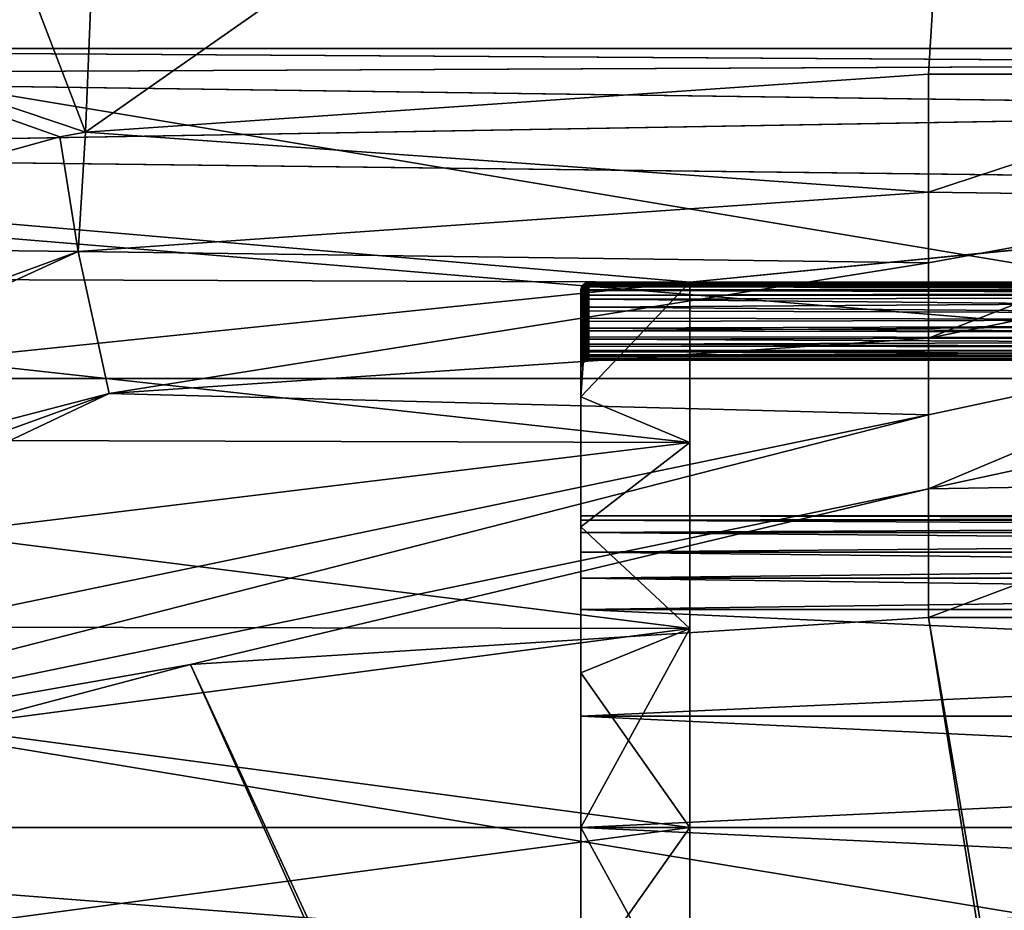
# Model space of a CAD drawing. Extents: x -183 to 183, y -433 to 13.
# Tile 231 of 256: x -144.6 to -138.28, y -0.53 to 5.19. Entities that reach past the tile are written whole.
import ezdxf

# ---------------------------------------------------------------- set-up
doc = ezdxf.new("R2010")
doc.units = 0
doc.layers.add('LAYER1', color=7, linetype='CONTINUOUS')

msp = doc.modelspace()

# ---------------------------------------------------------------- meshes
at = {"layer": 'LAYER1', "color": 3}
mesh = msp.add_polyface(dxfattribs=at)
corners = [(-163.5046, -8.3388, 9.0271), (-163.1374, -7.0383, 8.0843), (-162.5838, -5.3368, 7.1508), (-161.8925, -3.4644, 6.4738), (-160.996, -1.2798, 6.0647), (-160.0718, 0.7688, 6.0216), (-159.0333, 2.8814, 6.3139), (-157.9631, 4.8791, 6.9247), (-156.875, 6.7356, 7.8383), (-155.7191, 8.5134, 9.1294), (-154.6876, 9.884, 10.5225), (-152.6905, 11.7031, 13.3647), (-152.1188, 12.0443, 14.1564), (-148.7872, 13.0277, 18.1952), (-146.5109, 13.1875, 20.2376), (-145.2325, 13.2126, 21.0826), (-143.8527, 13.2205, 21.7512), (-141.1577, 13.2203, 22.4249), (-138.3801, 13.2194, 22.5728), (-136.3835, 13.2193, 22.5758), (-135.9521, 13.2195, 22.562), (-135.6942, 13.2198, 22.5137), (-135.4066, 13.2204, 22.4086), (-135.1769, 13.221, 22.2742), (-134.9221, 13.2213, 22.0591), (-134.703, 13.2208, 21.8017), (-134.5052, 13.2185, 21.4901), (-134.1886, 13.2045, 20.7306), (-133.988, 13.1689, 19.848), (-133.8753, 13.0138, 18.0835), (-133.8411, 12.0444, 14.1565), (-133.8227, 10.9905, 12.0441), (-133.8094, 9.8866, 10.5236), (-133.7979, 8.5933, 9.198), (-133.786, 6.733, 7.8357), (-133.7782, 4.9145, 6.9387), (-133.7728, 2.8816, 6.314), (-133.7702, 0.776, 6.022), (-133.7706, -1.2797, 6.0645), (-133.7742, -3.4806, 6.4782), (-133.78, -5.34, 7.1511), (-133.785, -6.4683, 7.7256), (-133.7699, -8.3388, 9.0271)]
mesh.append_faces([[corners[k] for k in face] for face in [(1, 2, 0), (0, 2, 42), (42, 2, 41), (41, 2, 40), (40, 2, 4), (38, 4, 5), (6, 38, 5), (6, 36, 38), (6, 7, 36), (36, 7, 8), (34, 8, 9), (10, 34, 9), (10, 32, 34), (10, 11, 32), (32, 11, 12), (30, 12, 13), (14, 30, 13), (14, 15, 30), (30, 15, 16), (17, 30, 16), (17, 18, 30), (30, 18, 19), (20, 30, 19), (20, 21, 30), (30, 21, 22), (23, 30, 22), (23, 24, 30), (30, 24, 25), (26, 30, 25), (26, 27, 30), (30, 27, 28), (29, 30, 28), (2, 3, 4), (31, 32, 30), (30, 32, 12), (32, 33, 34), (35, 36, 34), (34, 36, 8), (36, 37, 38), (39, 40, 38), (38, 40, 4)]])
mesh = msp.add_polyface(dxfattribs=at)
corners = [(-155.7191, 8.5134, 9.1294), (-155.65, 4.4917, 17.4663), (-155.7224, 3.1362, 19.4024), (-155.8284, 1.6969, 21.1587), (-152.9203, 5.8164, 22.8026), (-152.7881, 5.9642, 22.8611), (-150.9955, 7.6881, 23.5395), (-148.9422, 9.1415, 24.1028), (-148.8099, 9.2195, 24.1328), (-146.4461, 10.3483, 24.5623), (-143.9114, 11.0865, 24.8382), (-138.4202, 11.5219, 24.9972), (-138.3801, 13.2194, 22.5728), (-141.1577, 13.2203, 22.4249), (-143.8527, 13.2205, 21.7512), (-145.2325, 13.2126, 21.0826), (-146.5109, 13.1875, 20.2376), (-148.7872, 13.0277, 18.1952), (-152.1188, 12.0443, 14.1564), (-152.6905, 11.7031, 13.3647), (-154.6876, 9.884, 10.5225)]
mesh.append_faces([[corners[k] for k in face] for face in [(0, 1, 20), (20, 1, 19), (19, 1, 5), (6, 19, 5), (6, 7, 19), (19, 7, 18), (18, 7, 17), (17, 7, 8), (9, 17, 8), (9, 10, 17), (17, 10, 16), (16, 10, 15), (15, 10, 14), (14, 10, 11), (13, 11, 12), (13, 14, 11), (5, 1, 4), (4, 1, 2), (3, 4, 2)]])
mesh = msp.add_polyface(dxfattribs=at)
corners = [(-138.3801, 13.2194, 22.5728), (-138.4202, 11.5219, 24.9972), (-138.5466, 8.4043, 28.6299), (-138.7677, 4.8362, 31.8127), (-136.4614, 4.8361, 31.8127), (-136.4256, 9.4172, 27.5512), (-136.3835, 13.2193, 22.5758)]
mesh.append_faces([[corners[k] for k in face] for face in [(6, 0, 5), (5, 0, 1), (2, 5, 1), (2, 4, 5), (2, 3, 4)]])
mesh = msp.add_polyface(dxfattribs=at)
corners = [(-156.6619, -4.889, 26.505), (-155.6985, -3.4673, 27.212), (-153.5722, -0.8033, 28.5968), (-153.4494, -0.6717, 28.6676), (-151.5935, 1.0565, 29.616), (-149.47, 2.5235, 30.4425), (-149.265, 2.6407, 30.5094), (-146.8973, 3.7277, 31.139), (-144.3462, 4.4324, 31.5592), (-144.182, 4.4637, 31.5782), (-138.7677, 4.8362, 31.8127), (-138.5466, 8.4043, 28.6299), (-138.4202, 11.5219, 24.9972), (-143.9114, 11.0865, 24.8382), (-146.4461, 10.3483, 24.5623), (-148.8099, 9.2195, 24.1328), (-148.9422, 9.1415, 24.1028), (-150.9955, 7.6881, 23.5395), (-152.7881, 5.9642, 22.8611), (-152.9203, 5.8164, 22.8026), (-155.8284, 1.6969, 21.1587), (-156.1185, -1.0799, 23.8451), (-156.1568, -1.3892, 24.0994), (-153.1277, 2.7794, 25.976), (-149.0606, 6.108, 27.5302)]
mesh.append_faces([[corners[k] for k in face] for face in [(0, 1, 22), (22, 1, 23), (21, 23, 19), (20, 21, 19), (1, 2, 23), (23, 2, 3), (4, 23, 3), (4, 24, 23), (4, 5, 24), (24, 5, 6), (7, 24, 6), (7, 8, 24), (24, 8, 9), (14, 9, 13), (14, 24, 9), (14, 15, 24), (24, 15, 16), (17, 24, 16), (17, 23, 24), (17, 18, 23), (23, 18, 19), (10, 11, 9), (9, 11, 13), (13, 11, 12), (21, 22, 23)]])
mesh = msp.add_polyface(dxfattribs=at)
corners = [(-140.3, -3.5, 15.4293), (-140.3, -2.4711, 14.6533), (-140.3, -1.278, 14.1661), (-140.3, 0, 14), (-140.3, 1.278, 14.1661), (-140.3, 2.4711, 14.6533), (-140.3, 3.5, 15.4293), (-133.8522, 3.5, 15.4293), (-133.8588, 4.1364, 16.191), (-133.8664, 4.6098, 17.0635), (-133.8747, 4.9015, 18.0123), (-133.8833, 5, 19), (-150, 5, 19), (-150, 4.8296, 17.7059), (-150, 4.3301, 16.5), (-150, 3.5355, 15.4645), (-150, 2.5, 14.6699), (-150, 1.2941, 14.1704), (-150, 0, 14), (-150, -1.2941, 14.1704), (-150, -2.5, 14.6699), (-150, -3.5355, 15.4645), (-150, -4.3301, 16.5), (-150, -4.8296, 17.7059), (-150, -5, 19), (-133.8833, -5, 19), (-133.8747, -4.9015, 18.0123), (-133.8664, -4.6098, 17.0635), (-133.8588, -4.1364, 16.191), (-133.8522, -3.5, 15.4293)]
mesh.append_faces([[corners[k] for k in face] for face in [(1, 20, 0), (1, 2, 20), (20, 2, 19), (19, 2, 3), (18, 3, 17), (18, 19, 3), (3, 4, 17), (17, 4, 5), (16, 5, 6), (15, 6, 14), (15, 16, 6), (7, 8, 6), (6, 8, 14), (14, 8, 9), (13, 9, 10), (12, 10, 11), (12, 13, 10), (13, 14, 9), (16, 17, 5), (20, 21, 0), (0, 21, 22), (28, 22, 27), (28, 0, 22), (28, 29, 0), (22, 23, 27), (27, 23, 26), (26, 23, 24), (25, 26, 24)]])
mesh = msp.add_polyface(dxfattribs=at)
corners = [(-133.9144, -3.5, 22.5707), (-133.9078, -4.1364, 21.809), (-133.9002, -4.6098, 20.9365), (-133.8919, -4.9015, 19.9877), (-133.8833, -5, 19), (-150, -5, 19), (-150, -4.8296, 20.2941), (-150, -4.3301, 21.5), (-150, -3.5355, 22.5355), (-150, -2.5, 23.3301), (-150, -1.2941, 23.8296), (-150, 0, 24), (-150, 1.2941, 23.8296), (-150, 2.5, 23.3301), (-150, 3.5355, 22.5355), (-150, 4.3301, 21.5), (-150, 4.8296, 20.2941), (-150, 5, 19), (-133.8833, 5, 19), (-133.8919, 4.9015, 19.9877), (-133.9002, 4.6098, 20.9365), (-133.9078, 4.1364, 21.809), (-133.9144, 3.5, 22.5707), (-140.3, 3.5, 22.5707), (-140.3, 2.4711, 23.3467), (-140.3, 1.278, 23.8339), (-140.3, 0, 24), (-140.3, -1.278, 23.8339), (-140.3, -2.4711, 23.3467), (-140.3, -3.5, 22.5707)]
mesh.append_faces([[corners[k] for k in face] for face in [(0, 1, 29), (29, 1, 7), (8, 29, 7), (8, 9, 29), (29, 9, 28), (28, 9, 10), (27, 10, 11), (26, 11, 25), (26, 27, 11), (1, 2, 7), (7, 2, 6), (6, 2, 3), (5, 3, 4), (5, 6, 3), (11, 12, 25), (25, 12, 13), (24, 13, 14), (23, 14, 15), (21, 15, 20), (21, 23, 15), (21, 22, 23), (15, 16, 20), (20, 16, 19), (19, 16, 17), (18, 19, 17), (23, 24, 14), (24, 25, 13), (27, 28, 10)]])
mesh = msp.add_polyface(dxfattribs=at)
corners = [(-147.895, -0.5247, 31.1247), (-145.7845, 0.446, 31.6302), (-143.5071, 1.0462, 31.9468), (-138.7676, 1.3487, 32.1076), (-138.7676, 2.1747, 32.4704), (-138.7676, 2.6492, 32.567), (-138.7676, 3.141, 32.5725), (-138.7676, 3.6254, 32.4822), (-138.7676, 4.079, 32.3066), (-138.7677, 4.8362, 31.8127), (-144.182, 4.4637, 31.5782), (-144.3462, 4.4324, 31.5592), (-146.8973, 3.7277, 31.139), (-149.265, 2.6407, 30.5094), (-149.47, 2.5235, 30.4425), (-149.3854, 2.2277, 30.7324), (-149.2591, 1.8551, 31.0327), (-149.1009, 1.4677, 31.257), (-148.8902, 1.0283, 31.4088), (-148.6529, 0.5976, 31.4568), (-148.397, 0.1851, 31.4091), (-144.0286, 2.7859, 32.3709), (-144.2272, 3.6975, 32.0775)]
mesh.append_faces([[corners[k] for k in face] for face in [(0, 1, 20), (20, 1, 2), (4, 2, 3), (4, 20, 2), (4, 5, 20), (20, 5, 19), (19, 5, 21), (18, 21, 17), (18, 19, 21), (5, 6, 21), (21, 6, 7), (22, 7, 8), (10, 8, 9), (10, 22, 8), (10, 11, 22), (22, 11, 12), (16, 12, 15), (16, 22, 12), (16, 17, 22), (22, 17, 21), (7, 22, 21), (12, 13, 15), (15, 13, 14)]])
mesh = msp.add_polyface(dxfattribs=at)
corners = [(-138.7676, 1.3487, 32.1076), (-136.463, 1.3487, 32.1076), (-136.4614, 2.2118, 32.4775), (-136.4614, 2.6727, 32.5682), (-136.4614, 3.1434, 32.5685), (-136.4614, 3.6062, 32.4839), (-136.4614, 4.0469, 32.3203), (-136.4614, 4.8361, 31.8127), (-138.7677, 4.8362, 31.8127), (-138.7676, 4.079, 32.3066), (-138.7676, 3.6254, 32.4822), (-138.7676, 3.141, 32.5725), (-138.7676, 2.6492, 32.567), (-138.7676, 2.1747, 32.4704)]
mesh.append_faces([[corners[k] for k in face] for face in [(1, 2, 0), (0, 2, 13), (13, 2, 3), (4, 13, 3), (4, 12, 13), (4, 11, 12), (4, 5, 11), (11, 5, 6), (10, 6, 9), (10, 11, 6), (6, 7, 9), (9, 7, 8)]])
mesh = msp.add_polyface(dxfattribs=at)
corners = [(-140.3, -3.5, 15.4293), (-140.9501, -3.5, 16.4171), (-140.9585, -3.4989, 16.4297), (-140.9663, -3.4962, 16.4392), (-140.9743, -3.4917, 16.4466), (-140.9825, -3.4852, 16.4515), (-140.9901, -3.4766, 16.4527), (-140.9958, -3.4671, 16.4495), (-140.999, -3.4582, 16.4427), (-141, -3.45, 16.4334), (-141, -2.7648, 15.7067), (-141, -1.9305, 15.1577), (-141, -0.992, 14.816), (-141, 0, 14.7), (-141, 0.992, 14.816), (-141, 1.9305, 15.1577), (-141, 2.7648, 15.7067), (-141, 3.45, 16.4334), (-140.9995, 3.4555, 16.44), (-140.9972, 3.4639, 16.4475), (-140.9922, 3.4735, 16.4521), (-140.985, 3.4827, 16.4524), (-140.9766, 3.4901, 16.4483), (-140.9683, 3.4952, 16.4413), (-140.9597, 3.4986, 16.4314), (-140.95, 3.5, 16.417), (-140.3, 3.5, 15.4293), (-140.3, 2.4711, 14.6533), (-140.3, 1.278, 14.1661), (-140.3, 0, 14), (-140.3, -1.278, 14.1661), (-140.3, -2.4711, 14.6533)]
mesh.append_faces([[corners[k] for k in face] for face in [(31, 0, 10), (11, 31, 10), (11, 30, 31), (11, 12, 30), (30, 12, 13), (29, 13, 14), (28, 14, 15), (27, 15, 16), (26, 16, 25), (26, 27, 16), (2, 9, 1), (2, 3, 9), (9, 3, 4), (5, 9, 4), (5, 6, 9), (9, 6, 8), (8, 6, 7), (9, 10, 1), (1, 10, 0), (16, 17, 25), (25, 17, 24), (24, 17, 23), (23, 17, 22), (22, 17, 21), (21, 17, 20), (20, 17, 18), (19, 20, 18), (27, 28, 15), (28, 29, 14), (29, 30, 13)]])
mesh = msp.add_polyface(dxfattribs=at)
corners = [(-141, 3.45, 19.9747), (-140.9987, 3.4595, 19.9747), (-140.9952, 3.4684, 19.9747), (-140.9871, 3.4803, 19.9747), (-140.9766, 3.4901, 19.9747), (-140.9641, 3.4971, 19.9747), (-140.9572, 3.4992, 19.9747), (-140.95, 3.5, 19.9747), (-140.95, 3.4943, 19.9278), (-140.95, 3.4778, 19.8835), (-140.95, 3.4515, 19.8442), (-140.95, 3.4167, 19.8122), (-140.9595, 3.416, 19.8131), (-140.9686, 3.4142, 19.8156), (-140.9771, 3.4113, 19.8195), (-140.9846, 3.4076, 19.8247), (-140.991, 3.4032, 19.8308), (-140.9958, 3.3983, 19.8376), (-140.9989, 3.393, 19.8451), (-141, 3.3875, 19.8528), (-141, 3.4136, 19.8768), (-141, 3.4333, 19.9063), (-141, 3.4457, 19.9395), (-140.9952, 3.4496, 19.8972), (-140.9838, 3.4633, 19.8902), (-140.9684, 3.4733, 19.885), (-140.9595, 3.493, 19.9276), (-140.9595, 3.4764, 19.8833), (-140.9594, 3.4495, 19.8441), (-140.9548, 3.4939, 19.9273), (-140.9548, 3.4773, 19.8829), (-140.9547, 3.4505, 19.8437)]
mesh.append_faces([[corners[k] for k in face] for face in [(0, 1, 22), (22, 1, 2), (21, 2, 23), (18, 23, 17), (18, 21, 23), (18, 20, 21), (18, 19, 20), (2, 3, 23), (23, 3, 24), (16, 24, 15), (16, 23, 24), (16, 17, 23), (3, 4, 24), (24, 4, 25), (14, 25, 13), (14, 24, 25), (14, 15, 24), (4, 5, 25), (25, 5, 26), (27, 26, 30), (31, 30, 10), (11, 31, 10), (11, 12, 31), (31, 12, 28), (27, 28, 25), (26, 27, 25), (5, 6, 26), (26, 6, 29), (30, 29, 9), (10, 30, 9), (6, 7, 29), (29, 7, 8), (9, 29, 8), (12, 13, 28), (28, 13, 25), (21, 22, 2), (30, 31, 27), (27, 31, 28), (29, 30, 26)]])
mesh = msp.add_polyface(dxfattribs=at)
corners = [(-141, 3.3875, 18.1472), (-140.9989, 3.393, 18.1549), (-140.9958, 3.3983, 18.1623), (-140.9909, 3.4033, 18.1691), (-140.9846, 3.4077, 18.1753), (-140.9771, 3.4114, 18.1804), (-140.9686, 3.4142, 18.1844), (-140.9595, 3.416, 18.1869), (-140.95, 3.4167, 18.1878), (-140.95, 3.4464, 18.1614), (-140.95, 3.4704, 18.1297), (-140.95, 3.4831, 18.1054), (-140.95, 3.4924, 18.0796), (-140.95, 3.4981, 18.0527), (-140.95, 3.5, 18.0253), (-140.9594, 3.4987, 18.0234), (-140.9684, 3.4954, 18.0225), (-140.9768, 3.4905, 18.0223), (-140.9844, 3.4842, 18.0227), (-140.9908, 3.4768, 18.0234), (-140.9957, 3.4685, 18.0243), (-140.9989, 3.4595, 18.025), (-141, 3.45, 18.0253), (-141, 3.4458, 18.0605), (-141, 3.4333, 18.0937), (-141, 3.4136, 18.1232), (-140.9962, 3.4508, 18.102), (-140.9854, 3.4407, 18.146), (-140.9853, 3.4652, 18.1093), (-140.9854, 3.4804, 18.0678), (-140.9778, 3.4455, 18.1502), (-140.9777, 3.4708, 18.1122), (-140.9778, 3.4866, 18.0692), (-140.9693, 3.449, 18.1533), (-140.9691, 3.4749, 18.1142), (-140.9693, 3.4912, 18.0703), (-140.9598, 3.4511, 18.1549), (-140.9597, 3.4774, 18.1155), (-140.9598, 3.4937, 18.0707)]
mesh.append_faces([[corners[k] for k in face] for face in [(0, 1, 25), (25, 1, 24), (24, 1, 26), (20, 26, 19), (20, 24, 26), (20, 23, 24), (20, 21, 23), (23, 21, 22), (1, 2, 26), (26, 2, 3), (27, 3, 4), (30, 4, 5), (33, 5, 6), (36, 6, 7), (9, 7, 8), (9, 36, 7), (9, 10, 36), (36, 10, 37), (33, 37, 34), (30, 34, 31), (27, 31, 28), (26, 28, 29), (18, 29, 17), (18, 26, 29), (18, 19, 26), (10, 11, 37), (37, 11, 38), (34, 38, 35), (31, 35, 32), (28, 32, 29), (28, 31, 32), (11, 12, 38), (38, 12, 13), (14, 38, 13), (14, 15, 38), (38, 15, 35), (35, 15, 16), (32, 16, 17), (29, 32, 17), (3, 27, 26), (26, 27, 28), (31, 27, 30), (30, 27, 4), (34, 30, 33), (33, 30, 5), (37, 33, 36), (36, 33, 6), (34, 35, 31), (35, 16, 32), (37, 38, 34)]])
mesh = msp.add_polyface(dxfattribs=at)
corners = [(-141, 3.45, 16.4334), (-141, 3.45, 18.0253), (-140.9989, 3.4595, 18.025), (-140.9957, 3.4685, 18.0243), (-140.9908, 3.4768, 18.0234), (-140.9844, 3.4842, 18.0227), (-140.9768, 3.4905, 18.0223), (-140.9684, 3.4954, 18.0225), (-140.9594, 3.4987, 18.0234), (-140.95, 3.5, 18.0253), (-140.95, 3.5, 16.417), (-140.9597, 3.4986, 16.4314), (-140.9683, 3.4952, 16.4413), (-140.9766, 3.4901, 16.4483), (-140.985, 3.4827, 16.4524), (-140.9922, 3.4735, 16.4521), (-140.9972, 3.4639, 16.4475), (-140.9995, 3.4555, 16.44)]
mesh.append_faces([[corners[k] for k in face] for face in [(0, 1, 17), (17, 1, 16), (16, 1, 2), (3, 16, 2), (3, 15, 16), (3, 14, 15), (3, 4, 14), (14, 4, 5), (6, 14, 5), (6, 7, 14), (14, 7, 13), (13, 7, 12), (12, 7, 8), (9, 12, 8), (9, 11, 12), (9, 10, 11)]])
mesh = msp.add_polyface(dxfattribs=at)
corners = [(-140.9501, 3.5, 21.5829), (-140.95, 3.5, 19.9747), (-140.9572, 3.4992, 19.9747), (-140.9641, 3.4971, 19.9747), (-140.9766, 3.4901, 19.9747), (-140.9871, 3.4803, 19.9747), (-140.9952, 3.4684, 19.9747), (-140.9987, 3.4595, 19.9747), (-141, 3.45, 19.9747), (-141, 3.45, 21.5665), (-140.9986, 3.4581, 21.5581), (-140.9947, 3.4665, 21.5533), (-140.9888, 3.4748, 21.5518), (-140.9816, 3.4827, 21.5533), (-140.9736, 3.4896, 21.5574), (-140.9653, 3.4951, 21.564), (-140.9573, 3.4987, 21.5726)]
mesh.append_faces([[corners[k] for k in face] for face in [(1, 2, 0), (0, 2, 3), (16, 3, 15), (16, 0, 3), (3, 4, 15), (15, 4, 14), (14, 4, 5), (13, 5, 6), (12, 6, 11), (12, 13, 6), (6, 7, 11), (11, 7, 8), (10, 8, 9), (10, 11, 8), (13, 14, 5)]])
mesh = msp.add_polyface(dxfattribs=at)
corners = [(-140.3, 3.5, 22.5707), (-140.9501, 3.5, 21.5829), (-140.9573, 3.4987, 21.5726), (-140.9653, 3.4951, 21.564), (-140.9736, 3.4896, 21.5574), (-140.9816, 3.4827, 21.5533), (-140.9888, 3.4748, 21.5518), (-140.9947, 3.4665, 21.5533), (-140.9986, 3.4581, 21.5581), (-141, 3.45, 21.5665), (-141, 2.7648, 22.2932), (-141, 1.9305, 22.8422), (-141, 0.992, 23.1839), (-141, 0, 23.2999), (-141, -0.992, 23.184), (-141, -1.9304, 22.8423), (-141, -2.7648, 22.2933), (-141, -3.45, 21.5666), (-140.9991, -3.4586, 21.5565), (-140.996, -3.4684, 21.5484), (-140.9904, -3.4782, 21.5445), (-140.9821, -3.487, 21.5465), (-140.9733, -3.4934, 21.5528), (-140.9649, -3.4973, 21.5616), (-140.957, -3.4994, 21.5719), (-140.95, -3.5, 21.583), (-140.3, -3.5, 22.5707), (-140.3, -2.4711, 23.3467), (-140.3, -1.278, 23.8339), (-140.3, 0, 24), (-140.3, 1.278, 23.8339), (-140.3, 2.4711, 23.3467)]
mesh.append_faces([[corners[k] for k in face] for face in [(31, 0, 10), (11, 31, 10), (11, 30, 31), (11, 12, 30), (30, 12, 13), (29, 13, 14), (28, 14, 15), (27, 15, 16), (26, 16, 25), (26, 27, 16), (2, 9, 1), (2, 3, 9), (9, 3, 4), (5, 9, 4), (5, 6, 9), (9, 6, 7), (8, 9, 7), (9, 10, 1), (1, 10, 0), (16, 17, 25), (25, 17, 24), (24, 17, 23), (23, 17, 22), (22, 17, 18), (21, 18, 19), (20, 21, 19), (21, 22, 18), (27, 28, 15), (28, 29, 14), (29, 30, 13)]])
mesh = msp.add_polyface(dxfattribs=at)
corners = [(-133.9144, 3.5, 22.5707), (-128.8508, 3.5, 22.5707), (-128.9115, 3.5, 22.5226), (-128.9626, 3.5, 22.4658), (-129.0048, 3.5, 22.4016), (-129.0386, 3.5, 22.3315), (-129.0829, 3.5, 22.1796), (-129.1, 3.5, 22.0216), (-129.1, 3.5, 19.9747), (-140.95, 3.5, 19.9747), (-140.9501, 3.5, 21.5829), (-140.3, 3.5, 22.5707)]
mesh.append_faces([[corners[k] for k in face] for face in [(1, 2, 0), (0, 2, 3), (4, 0, 3), (4, 5, 0), (0, 5, 6), (7, 0, 6), (7, 10, 0), (7, 8, 10), (10, 8, 9), (10, 11, 0)]])
mesh = msp.add_polyface(dxfattribs=at)
corners = [(-140.3, 3.5, 15.4293), (-140.95, 3.5, 16.417), (-140.95, 3.5, 18.0253), (-129.1, 3.5, 18.0253), (-129.1, 3.5, 15.9809), (-129.0832, 3.5, 15.8222), (-129.039, 3.5, 15.6696), (-129.0053, 3.5, 15.5992), (-128.963, 3.5, 15.5347), (-128.9117, 3.5, 15.4776), (-128.8508, 3.5, 15.4293), (-133.8522, 3.5, 15.4293)]
mesh.append_faces([[corners[k] for k in face] for face in [(0, 1, 11), (11, 1, 4), (5, 11, 4), (5, 6, 11), (11, 6, 7), (8, 11, 7), (8, 9, 11), (11, 9, 10), (2, 3, 1), (1, 3, 4)]])
mesh = msp.add_polyface(dxfattribs=at)
corners = [(-140.95, 3.5, 19.9747), (-129.1, 3.5, 19.9747), (-129.1, 3.4961, 19.9356), (-129.1, 3.4847, 19.898), (-129.1, 3.4675, 19.8653), (-129.1, 3.4445, 19.8364), (-129.1, 3.4167, 19.8122), (-140.95, 3.4167, 19.8122), (-140.95, 3.4515, 19.8442), (-140.95, 3.4778, 19.8835), (-140.95, 3.4943, 19.9278)]
mesh.append_faces([[corners[k] for k in face] for face in [(1, 2, 0), (0, 2, 10), (10, 2, 3), (9, 3, 4), (8, 4, 5), (7, 5, 6), (7, 8, 5), (8, 9, 4), (9, 10, 3)]])
mesh = msp.add_polyface(dxfattribs=at)
corners = [(-140.95, 3.4167, 18.1878), (-129.1, 3.4167, 18.1878), (-129.1, 3.4515, 18.1558), (-129.1, 3.478, 18.1166), (-129.1, 3.4944, 18.0723), (-129.1, 3.5, 18.0253), (-140.95, 3.5, 18.0253), (-140.95, 3.4981, 18.0527), (-140.95, 3.4924, 18.0796), (-140.95, 3.4831, 18.1054), (-140.95, 3.4704, 18.1297), (-140.95, 3.4464, 18.1614)]
mesh.append_faces([[corners[k] for k in face] for face in [(0, 1, 11), (11, 1, 2), (10, 2, 3), (9, 3, 4), (8, 4, 7), (8, 9, 4), (4, 5, 7), (7, 5, 6), (9, 10, 3), (10, 11, 2)]])
mesh = msp.add_polyface(dxfattribs=at)
corners = [(-141, -3.45, 16.4334), (-141, -3.45, 18.0253), (-141, -3.4459, 18.0605), (-141, -3.4336, 18.0937), (-141, -3.4137, 18.1232), (-141, -3.3875, 18.1472), (-141, -3.2728, 18.2425), (-141, -3.2056, 18.3133), (-141, -3.1472, 18.3875), (-141, -3.0956, 18.4666), (-141, -3.0499, 18.5529), (-141, -3.0115, 18.6458), (-141, -2.9816, 18.7444), (-141, -2.9611, 18.8476), (-141, -2.951, 18.954), (-141, -2.9518, 19.062), (-141, -2.9638, 19.1699), (-141, -2.9869, 19.276), (-141, -3.0206, 19.3787), (-141, -3.0642, 19.4762), (-141, -3.1166, 19.5675), (-141, -3.1765, 19.6514), (-141, -3.2425, 19.7271), (-141, -3.3133, 19.7943), (-141, -3.3875, 19.8528), (-141, -3.4136, 19.8767), (-141, -3.4334, 19.9061), (-141, -3.4458, 19.9394), (-141, -3.45, 19.9747), (-141, -3.45, 21.5666), (-141, -2.7648, 22.2933), (-141, -1.9304, 22.8423), (-141, -0.992, 23.184), (-141, 0, 23.2999), (-141, 0.992, 23.1839), (-141, 1.9305, 22.8422), (-141, 2.7648, 22.2932), (-141, 3.45, 21.5665), (-141, 3.45, 19.9747), (-141, 3.4457, 19.9395), (-141, 3.4333, 19.9063), (-141, 3.4136, 19.8768), (-141, 3.3875, 19.8528), (-141, 3.3133, 19.7943), (-141, 3.2425, 19.7271), (-141, 3.1765, 19.6514), (-141, 3.1166, 19.5675), (-141, 3.0642, 19.4762), (-141, 3.0206, 19.3787), (-141, 2.9869, 19.276), (-141, 2.9638, 19.1699), (-141, 2.9518, 19.062), (-141, 2.951, 18.954), (-141, 2.9611, 18.8476), (-141, 2.9816, 18.7444), (-141, 3.0115, 18.6458), (-141, 3.0499, 18.5529), (-141, 3.0956, 18.4666), (-141, 3.1472, 18.3875), (-141, 3.2056, 18.3133), (-141, 3.2728, 18.2425), (-141, 3.3486, 18.1765), (-141, 3.3875, 18.1472), (-141, 3.4136, 18.1232), (-141, 3.4333, 18.0937), (-141, 3.4458, 18.0605), (-141, 3.45, 18.0253), (-141, 3.45, 16.4334), (-141, 2.7648, 15.7067), (-141, 1.9305, 15.1577), (-141, 0.992, 14.816), (-141, 0, 14.7), (-141, -0.992, 14.816), (-141, -1.9305, 15.1577), (-141, -2.7648, 15.7067), (-141, -1.4, 22.2078), (-141, -1.5999, 22.0914), (-141, -1.7677, 21.9321), (-141, -1.8944, 21.7386), (-141, -1.9732, 21.5211), (-141, -2, 21.2913), (-141, -2, 16.7087), (-141, -1.9732, 16.4789), (-141, -1.8944, 16.2614), (-141, -1.7677, 16.0679), (-141, -1.5999, 15.9086), (-141, -1.4, 15.7922), (-141, -0.7151, 15.5738), (-141, 0, 15.5), (-141, 0.7151, 15.5738), (-141, 1.4, 15.7922), (-141, 1.5999, 15.9086), (-141, 1.7677, 16.0679), (-141, 1.8944, 16.2614), (-141, 1.9732, 16.4789), (-141, 2, 16.7087), (-141, 2, 21.2913), (-141, 1.9732, 21.5211), (-141, 1.8944, 21.7386), (-141, 1.7677, 21.9321), (-141, 1.5999, 22.0914), (-141, 1.4, 22.2078), (-141, 0.7151, 22.4262), (-141, 0, 22.5), (-141, -0.7151, 22.4262)]
mesh.append_faces([[corners[k] for k in face] for face in [(74, 0, 81), (82, 74, 81), (82, 83, 74), (74, 83, 84), (73, 84, 85), (86, 73, 85), (86, 72, 73), (86, 87, 72), (72, 87, 71), (71, 87, 88), (89, 71, 88), (89, 70, 71), (89, 90, 70), (70, 90, 69), (69, 90, 91), (92, 69, 91), (92, 68, 69), (92, 93, 68), (68, 93, 94), (95, 68, 94), (95, 67, 68), (95, 66, 67), (95, 60, 66), (95, 59, 60), (95, 58, 59), (95, 57, 58), (95, 56, 57), (95, 55, 56), (95, 54, 55), (95, 53, 54), (95, 52, 53), (95, 51, 52), (95, 96, 51), (51, 96, 50), (50, 96, 49), (49, 96, 48), (48, 96, 47), (47, 96, 46), (46, 96, 45), (45, 96, 44), (44, 96, 43), (43, 96, 38), (42, 38, 41), (42, 43, 38), (2, 3, 1), (1, 3, 4), (5, 1, 4), (5, 6, 1), (1, 6, 81), (0, 1, 81), (6, 7, 81), (81, 7, 8), (9, 81, 8), (9, 10, 81), (81, 10, 11), (12, 81, 11), (12, 13, 81), (81, 13, 14), (15, 81, 14), (15, 80, 81), (15, 16, 80), (80, 16, 17), (18, 80, 17), (18, 19, 80), (80, 19, 20), (21, 80, 20), (21, 22, 80), (80, 22, 23), (28, 23, 24), (25, 28, 24), (25, 26, 28), (28, 26, 27), (23, 28, 80), (80, 28, 29), (30, 80, 29), (30, 79, 80), (30, 78, 79), (30, 77, 78), (30, 31, 77), (77, 31, 76), (76, 31, 75), (75, 31, 32), (104, 32, 33), (103, 33, 102), (103, 104, 33), (33, 34, 102), (102, 34, 101), (101, 34, 35), (100, 35, 99), (100, 101, 35), (35, 36, 99), (99, 36, 98), (98, 36, 97), (97, 36, 96), (96, 36, 37), (38, 96, 37), (39, 40, 38), (38, 40, 41), (60, 61, 66), (66, 61, 62), (63, 66, 62), (63, 64, 66), (66, 64, 65), (73, 74, 84), (104, 75, 32)]])
mesh = msp.add_polyface(dxfattribs=at)
corners = [(-141, 3.3875, 19.8528), (-140.9989, 3.393, 19.8451), (-140.9958, 3.3983, 19.8376), (-140.991, 3.4032, 19.8308), (-140.9846, 3.4076, 19.8247), (-140.9771, 3.4113, 19.8195), (-140.9686, 3.4142, 19.8156), (-140.9595, 3.416, 19.8131), (-140.95, 3.4167, 19.8122), (-140.95, 3.3399, 19.7511), (-140.95, 3.2694, 19.6828), (-140.95, 3.206, 19.6079), (-140.95, 3.1502, 19.5272), (-140.95, 3.1027, 19.4413), (-140.95, 3.0637, 19.3513), (-140.95, 3.0338, 19.2578), (-140.95, 3.0132, 19.1619), (-140.95, 3.0021, 19.0644), (-140.95, 3.0006, 18.9662), (-140.95, 3.0087, 18.8684), (-140.95, 3.0264, 18.7719), (-140.95, 3.0534, 18.6776), (-140.95, 3.0896, 18.5863), (-140.95, 3.1345, 18.4991), (-140.95, 3.1878, 18.4167), (-140.95, 3.2489, 18.3399), (-140.95, 3.3172, 18.2694), (-140.95, 3.3921, 18.206), (-140.95, 3.4167, 18.1878), (-140.9595, 3.416, 18.1869), (-140.9686, 3.4142, 18.1844), (-140.9771, 3.4114, 18.1804), (-140.9846, 3.4077, 18.1753), (-140.9909, 3.4033, 18.1691), (-140.9958, 3.3983, 18.1623), (-140.9989, 3.393, 18.1549), (-141, 3.3875, 18.1472), (-141, 3.3486, 18.1765), (-141, 3.2728, 18.2425), (-141, 3.2056, 18.3133), (-141, 3.1472, 18.3875), (-141, 3.0956, 18.4666), (-141, 3.0499, 18.5529), (-141, 3.0115, 18.6458), (-141, 2.9816, 18.7444), (-141, 2.9611, 18.8476), (-141, 2.951, 18.954), (-141, 2.9518, 19.062), (-141, 2.9638, 19.1699), (-141, 2.9869, 19.276), (-141, 3.0206, 19.3787), (-141, 3.0642, 19.4762), (-141, 3.1166, 19.5675), (-141, 3.1765, 19.6514), (-141, 3.2425, 19.7271), (-141, 3.3133, 19.7943), (-140.9589, 3.3453, 19.7574), (-140.9678, 3.3431, 19.7599), (-140.9838, 3.3355, 19.7688), (-140.9955, 3.325, 19.7809), (-140.9589, 3.2778, 19.6933), (-140.9678, 3.2754, 19.6956), (-140.9838, 3.267, 19.7037), (-140.9955, 3.2553, 19.7149), (-140.9589, 3.2148, 19.6211), (-140.9678, 3.2122, 19.6232), (-140.9838, 3.203, 19.6304), (-140.9955, 3.1904, 19.6404), (-140.9589, 3.1577, 19.5411), (-140.9678, 3.1549, 19.5429), (-140.9838, 3.145, 19.5492), (-140.9955, 3.1315, 19.5579), (-140.9589, 3.1077, 19.4541), (-140.9678, 3.1048, 19.4556), (-140.9838, 3.0944, 19.4609), (-140.9955, 3.08, 19.4682), (-140.9589, 3.0662, 19.3611), (-140.9678, 3.0631, 19.3623), (-140.9838, 3.0522, 19.3665), (-140.9955, 3.0372, 19.3723), (-140.9589, 3.034, 19.2632), (-140.9678, 3.0308, 19.2641), (-140.9838, 3.0196, 19.2672), (-140.9955, 3.0041, 19.2714), (-140.9589, 3.012, 19.1621), (-140.9678, 3.0087, 19.1626), (-140.9838, 2.9972, 19.1645), (-140.9955, 2.9814, 19.1671), (-140.9589, 3.0006, 19.0591), (-140.9678, 2.9973, 19.0593), (-140.9838, 2.9856, 19.06), (-140.9955, 2.9696, 19.061), (-140.9589, 2.9998, 18.9562), (-140.9678, 2.9965, 18.956), (-140.9838, 2.9848, 18.9555), (-140.9955, 2.9687, 18.9548), (-140.9589, 3.0094, 18.8547), (-140.9678, 3.0061, 18.8542), (-140.9838, 2.9946, 18.8525), (-140.9955, 2.9787, 18.8502), (-140.9589, 3.0289, 18.7563), (-140.9678, 3.0257, 18.7555), (-140.9838, 3.0144, 18.7527), (-140.9955, 2.9988, 18.7488), (-140.9589, 3.0575, 18.6623), (-140.9678, 3.0544, 18.6612), (-140.9838, 3.0434, 18.6572), (-140.9955, 3.0283, 18.6518), (-140.9589, 3.0941, 18.5737), (-140.9678, 3.0911, 18.5723), (-140.9838, 3.0806, 18.5673), (-140.9955, 3.066, 18.5605), (-140.9589, 3.1376, 18.4914), (-140.9678, 3.1348, 18.4897), (-140.9838, 3.1247, 18.4838), (-140.9955, 3.1109, 18.4756), (-140.9589, 3.1868, 18.416), (-140.9678, 3.1841, 18.414), (-140.9838, 3.1746, 18.4072), (-140.9955, 3.1616, 18.3979), (-140.9589, 3.2426, 18.3453), (-140.9678, 3.2401, 18.3431), (-140.9838, 3.2312, 18.3355), (-140.9955, 3.2191, 18.325), (-140.9589, 3.3067, 18.2778), (-140.9678, 3.3044, 18.2754), (-140.9838, 3.2963, 18.267), (-140.9955, 3.2851, 18.2554), (-140.9589, 3.3789, 18.2148), (-140.9678, 3.3768, 18.2122), (-140.9838, 3.3696, 18.203), (-140.9955, 3.3596, 18.1904)]
mesh.append_faces([[corners[k] for k in face] for face in [(0, 1, 55), (55, 1, 59), (54, 59, 63), (53, 63, 67), (52, 67, 71), (51, 71, 75), (50, 75, 79), (49, 79, 83), (48, 83, 87), (47, 87, 91), (46, 91, 95), (45, 95, 99), (44, 99, 103), (43, 103, 107), (42, 107, 111), (41, 111, 115), (40, 115, 119), (39, 119, 123), (38, 123, 127), (37, 127, 131), (35, 131, 34), (35, 37, 131), (35, 36, 37), (1, 2, 59), (59, 2, 3), (58, 3, 4), (5, 58, 4), (5, 57, 58), (5, 6, 57), (57, 6, 7), (56, 7, 8), (9, 56, 8), (9, 60, 56), (9, 10, 60), (60, 10, 64), (65, 64, 69), (70, 69, 74), (75, 74, 79), (75, 70, 74), (75, 71, 70), (70, 71, 66), (65, 66, 61), (60, 61, 56), (60, 65, 61), (60, 64, 65), (10, 11, 64), (64, 11, 68), (69, 68, 73), (74, 73, 78), (79, 78, 83), (79, 74, 78), (11, 12, 68), (68, 12, 72), (73, 72, 77), (78, 77, 82), (83, 82, 87), (83, 78, 82), (12, 13, 72), (72, 13, 76), (77, 76, 81), (82, 81, 86), (87, 86, 91), (87, 82, 86), (13, 14, 76), (76, 14, 80), (81, 80, 85), (86, 85, 90), (91, 90, 95), (91, 86, 90), (14, 15, 80), (80, 15, 84), (85, 84, 89), (90, 89, 94), (95, 94, 99), (95, 90, 94), (15, 16, 84), (84, 16, 88), (89, 88, 93), (94, 93, 98), (99, 98, 103), (99, 94, 98), (16, 17, 88), (88, 17, 92), (93, 92, 97), (98, 97, 102), (103, 102, 107), (103, 98, 102), (17, 18, 92), (92, 18, 96), (97, 96, 101), (102, 101, 106), (107, 106, 111), (107, 102, 106), (18, 19, 96), (96, 19, 100), (101, 100, 105), (106, 105, 110), (111, 110, 115), (111, 106, 110), (19, 20, 100), (100, 20, 104), (105, 104, 109), (110, 109, 114), (115, 114, 119), (115, 110, 114), (20, 21, 104), (104, 21, 108), (109, 108, 113), (114, 113, 118), (119, 118, 123), (119, 114, 118), (21, 22, 108), (108, 22, 112), (113, 112, 117), (118, 117, 122), (123, 122, 127), (123, 118, 122), (22, 23, 112), (112, 23, 116), (117, 116, 121), (122, 121, 126), (127, 126, 131), (127, 122, 126), (23, 24, 116), (116, 24, 120), (121, 120, 125), (126, 125, 130), (131, 130, 33), (34, 131, 33), (24, 25, 120), (120, 25, 124), (125, 124, 129), (130, 129, 31), (32, 130, 31), (32, 33, 130), (25, 26, 124), (124, 26, 128), (129, 128, 29), (30, 129, 29), (30, 31, 129), (26, 27, 128), (128, 27, 29), (29, 27, 28), (37, 38, 127), (38, 39, 123), (39, 40, 119), (40, 41, 115), (41, 42, 111), (42, 43, 107), (43, 44, 103), (44, 45, 99), (45, 46, 95), (46, 47, 91), (47, 48, 87), (48, 49, 83), (49, 50, 79), (50, 51, 75), (51, 52, 71), (52, 53, 67), (53, 54, 63), (54, 55, 59), (7, 56, 57), (57, 56, 61), (62, 61, 66), (67, 66, 71), (67, 62, 66), (67, 63, 62), (62, 63, 58), (57, 62, 58), (57, 61, 62), (63, 59, 58), (58, 59, 3), (69, 70, 65), (65, 70, 66), (68, 69, 64), (72, 73, 68), (73, 74, 69), (76, 77, 72), (77, 78, 73), (80, 81, 76), (81, 82, 77), (84, 85, 80), (85, 86, 81), (88, 89, 84), (89, 90, 85), (92, 93, 88), (93, 94, 89), (96, 97, 92), (97, 98, 93), (100, 101, 96), (101, 102, 97), (104, 105, 100), (105, 106, 101), (108, 109, 104), (109, 110, 105), (112, 113, 108), (113, 114, 109), (116, 117, 112), (117, 118, 113), (120, 121, 116), (121, 122, 117), (124, 125, 120), (125, 126, 121), (128, 129, 124), (129, 130, 125), (130, 131, 126)]])
mesh = msp.add_polyface(dxfattribs=at)
corners = [(-140.95, 3.4167, 19.8122), (-129.1, 3.4167, 19.8122), (-129.1, 3.2451, 19.6558), (-129.1, 3.1374, 19.5059), (-129.1, 3.0591, 19.3388), (-129.1, 3.0129, 19.1601), (-129.1, 3.0003, 18.976), (-129.1, 3.0217, 18.7927), (-129.1, 3.0765, 18.6165), (-129.1, 3.1626, 18.4533), (-129.1, 3.2774, 18.3088), (-129.1, 3.4167, 18.1878), (-140.95, 3.4167, 18.1878), (-140.95, 3.3921, 18.206), (-140.95, 3.3172, 18.2694), (-140.95, 3.2489, 18.3399), (-140.95, 3.1878, 18.4167), (-140.95, 3.1345, 18.4991), (-140.95, 3.0896, 18.5863), (-140.95, 3.0534, 18.6776), (-140.95, 3.0264, 18.7719), (-140.95, 3.0087, 18.8684), (-140.95, 3.0006, 18.9662), (-140.95, 3.0021, 19.0644), (-140.95, 3.0132, 19.1619), (-140.95, 3.0338, 19.2578), (-140.95, 3.0637, 19.3513), (-140.95, 3.1027, 19.4413), (-140.95, 3.1502, 19.5272), (-140.95, 3.206, 19.6079), (-140.95, 3.2694, 19.6828), (-140.95, 3.3399, 19.7511)]
mesh.append_faces([[corners[k] for k in face] for face in [(0, 1, 31), (31, 1, 2), (30, 2, 29), (30, 31, 2), (2, 3, 29), (29, 3, 28), (28, 3, 27), (27, 3, 4), (26, 4, 25), (26, 27, 4), (4, 5, 25), (25, 5, 24), (24, 5, 23), (23, 5, 6), (22, 6, 21), (22, 23, 6), (6, 7, 21), (21, 7, 20), (20, 7, 19), (19, 7, 8), (18, 8, 17), (18, 19, 8), (8, 9, 17), (17, 9, 16), (16, 9, 10), (15, 10, 14), (15, 16, 10), (14, 10, 13), (13, 10, 11), (12, 13, 11)]])
mesh = msp.add_polyface(dxfattribs=at)
corners = [(-126, 2, 16.7087), (-141, 2, 16.7087), (-141, 1.9732, 16.4789), (-141, 1.8944, 16.2614), (-141, 1.7677, 16.0679), (-141, 1.5999, 15.9086), (-141, 1.4, 15.7922), (-126, 1.4, 15.7922), (-126, 1.5999, 15.9086), (-126, 1.7677, 16.0679), (-126, 1.8944, 16.2614), (-126, 1.9732, 16.4789)]
mesh.append_faces([[corners[k] for k in face] for face in [(0, 1, 11), (11, 1, 2), (3, 11, 2), (3, 10, 11), (3, 4, 10), (10, 4, 9), (9, 4, 5), (8, 5, 7), (8, 9, 5), (5, 6, 7)]])
mesh = msp.add_polyface(dxfattribs=at)
corners = [(-126, 2, 21.2913), (-141, 2, 21.2913), (-141, 2, 16.7087), (-126, 2, 16.7087)]
mesh.append_faces([[corners[k] for k in face] for face in [(0, 1, 3), (3, 1, 2)]])
mesh = msp.add_polyface(dxfattribs=at)
corners = [(-126, 1.4, 22.2078), (-141, 1.4, 22.2078), (-141, 1.5999, 22.0914), (-141, 1.7677, 21.9321), (-141, 1.8944, 21.7386), (-141, 1.9732, 21.5211), (-141, 2, 21.2913), (-126, 2, 21.2913), (-126, 1.9732, 21.5211), (-126, 1.8944, 21.7386), (-126, 1.7677, 21.9321), (-126, 1.5999, 22.0914)]
mesh.append_faces([[corners[k] for k in face] for face in [(0, 1, 11), (11, 1, 2), (3, 11, 2), (3, 10, 11), (3, 4, 10), (10, 4, 9), (9, 4, 5), (8, 5, 7), (8, 9, 5), (5, 6, 7)]])
mesh = msp.add_polyface(dxfattribs=at)
corners = [(-126, -1.4, 22.2078), (-141, -1.4, 22.2078), (-141, -0.7151, 22.4262), (-141, 0, 22.5), (-141, 0.7151, 22.4262), (-141, 1.4, 22.2078), (-126, 1.4, 22.2078), (-126, 0.7151, 22.4262), (-126, 0, 22.5), (-126, -0.7151, 22.4262)]
mesh.append_faces([[corners[k] for k in face] for face in [(0, 1, 9), (9, 1, 2), (3, 9, 2), (3, 8, 9), (3, 4, 8), (8, 4, 7), (7, 4, 6), (6, 4, 5)]])
mesh = msp.add_polyface(dxfattribs=at)
corners = [(-141, -1.4, 15.7922), (-126, -1.4, 15.7922), (-126, -0.7151, 15.5738), (-126, 0, 15.5), (-126, 0.7151, 15.5738), (-126, 1.4, 15.7922), (-141, 1.4, 15.7922), (-141, 0.7151, 15.5738), (-141, 0, 15.5), (-141, -0.7151, 15.5738)]
mesh.append_faces([[corners[k] for k in face] for face in [(0, 1, 9), (9, 1, 2), (3, 9, 2), (3, 8, 9), (3, 4, 8), (8, 4, 7), (7, 4, 6), (6, 4, 5)]])
mesh = msp.add_polyface(dxfattribs=at)
corners = [(-127.05, -21.0404, 22.2818), (-129.4757, -20.9009, 22.3321), (-130.6623, -20.6513, 22.4203), (-131.8012, -20.2512, 22.5611), (-132.943, -19.6435, 22.7806), (-133.9564, -18.8611, 23.0656), (-134.8109, -17.9278, 23.4114), (-135.48, -16.8718, 23.8094), (-135.9264, -15.8293, 24.2131), (-136.2137, -14.7416, 24.6418), (-136.4053, -12.5197, 25.5451), (-136.463, 1.3487, 32.1076), (-138.7676, 1.3487, 32.1076), (-143.5071, 1.0462, 31.9468), (-145.7845, 0.446, 31.6302), (-147.895, -0.5247, 31.1247), (-149.8339, -1.8597, 30.4437), (-151.5272, -3.4468, 29.654), (-154.3308, -7.0772, 27.9276), (-165.7043, -27.452, 20.1787), (-167.5624, -31.6781, 18.9452), (-172.1877, -44.3194, 15.9239), (-175.6574, -57.489, 13.7124), (-176.0064, -59.1571, 13.4916), (-178.3225, -73.5947, 12.0579), (-179.5887, -88.2146, 11.3086), (-180.2923, -117.526, 10.992), (-177.8181, -117.526, 10.992), (-171.0494, -98.6338, 11.077), (-161.059, -82.466, 11.5334), (-148.1684, -68.7648, 12.4573), (-132.5752, -57.4747, 13.7158), (-112.7364, -47.8908, 15.2364), (-90.1942, -40.9717, 16.6319), (-65.232, -36.4138, 17.7003), (-38.0146, -33.7353, 18.3866), (0, -32.4706, 18.7269), (38.0147, -33.7342, 18.3877), (63.9334, -36.2405, 17.7434), (87.8191, -40.4201, 16.7546), (109.9258, -46.8359, 15.4326), (129.536, -55.7204, 13.9599), (132.5702, -57.4717, 13.7162), (146.3838, -67.2389, 12.5986), (160.253, -81.4341, 11.5829), (170.9174, -98.3621, 11.0806), (177.8181, -117.526, 10.992), (180.2924, -117.526, 10.992), (179.5715, -87.9242, 11.3181), (176.0065, -59.1572, 13.4925), (175.6569, -57.4865, 13.7127), (172.1768, -44.2845, 15.9309), (167.5354, -31.6139, 18.9631), (165.7, -27.4425, 20.1816), (154.3307, -7.0776, 27.9287), (151.5271, -3.4467, 29.654), (149.8339, -1.8597, 30.4437), (147.895, -0.5249, 31.125), (145.7847, 0.4459, 31.6302), (143.5074, 1.0461, 31.9468), (138.7676, 1.3705, 32.1192), (136.463, 1.3705, 32.1192), (136.4053, -12.5203, 25.5466), (136.2137, -14.7416, 24.6418), (135.9264, -15.8293, 24.2131), (135.48, -16.8725, 23.8111), (134.8109, -17.9278, 23.4114), (133.9564, -18.8611, 23.0656), (132.943, -19.6435, 22.7806), (131.8012, -20.2519, 22.563), (130.6623, -20.6513, 22.4203), (129.4757, -20.9009, 22.3321), (127.05, -21.0411, 22.2837), (0, -21.0406, 22.2829)]
mesh.append_faces([[corners[k] for k in face] for face in [(73, 0, 19), (53, 19, 36), (37, 53, 36), (37, 38, 53), (53, 38, 39), (40, 53, 39), (40, 41, 53), (53, 41, 42), (50, 42, 43), (44, 50, 43), (44, 45, 50), (50, 45, 46), (49, 46, 48), (49, 50, 46), (0, 1, 19), (19, 1, 2), (3, 19, 2), (3, 4, 19), (19, 4, 5), (6, 19, 5), (6, 7, 19), (19, 7, 18), (18, 7, 17), (17, 7, 16), (16, 7, 8), (15, 8, 14), (15, 16, 8), (14, 8, 13), (13, 8, 9), (12, 9, 10), (11, 12, 10), (12, 13, 9), (20, 31, 19), (20, 21, 31), (31, 21, 22), (30, 22, 29), (30, 31, 22), (23, 27, 22), (23, 24, 27), (27, 24, 25), (26, 27, 25), (27, 28, 22), (22, 28, 29), (31, 32, 19), (19, 32, 33), (34, 19, 33), (34, 35, 19), (19, 35, 36), (46, 47, 48), (51, 52, 50), (50, 52, 53), (42, 50, 53), (54, 65, 53), (54, 55, 65), (65, 55, 64), (64, 55, 56), (57, 64, 56), (57, 58, 64), (64, 58, 59), (63, 59, 60), (62, 60, 61), (62, 63, 60), (63, 64, 59), (65, 66, 53), (53, 66, 67), (68, 53, 67), (68, 69, 53), (53, 69, 70), (71, 53, 70), (71, 72, 53), (53, 72, 73), (19, 53, 73)]])

doc.saveas('drawing.dxf')
